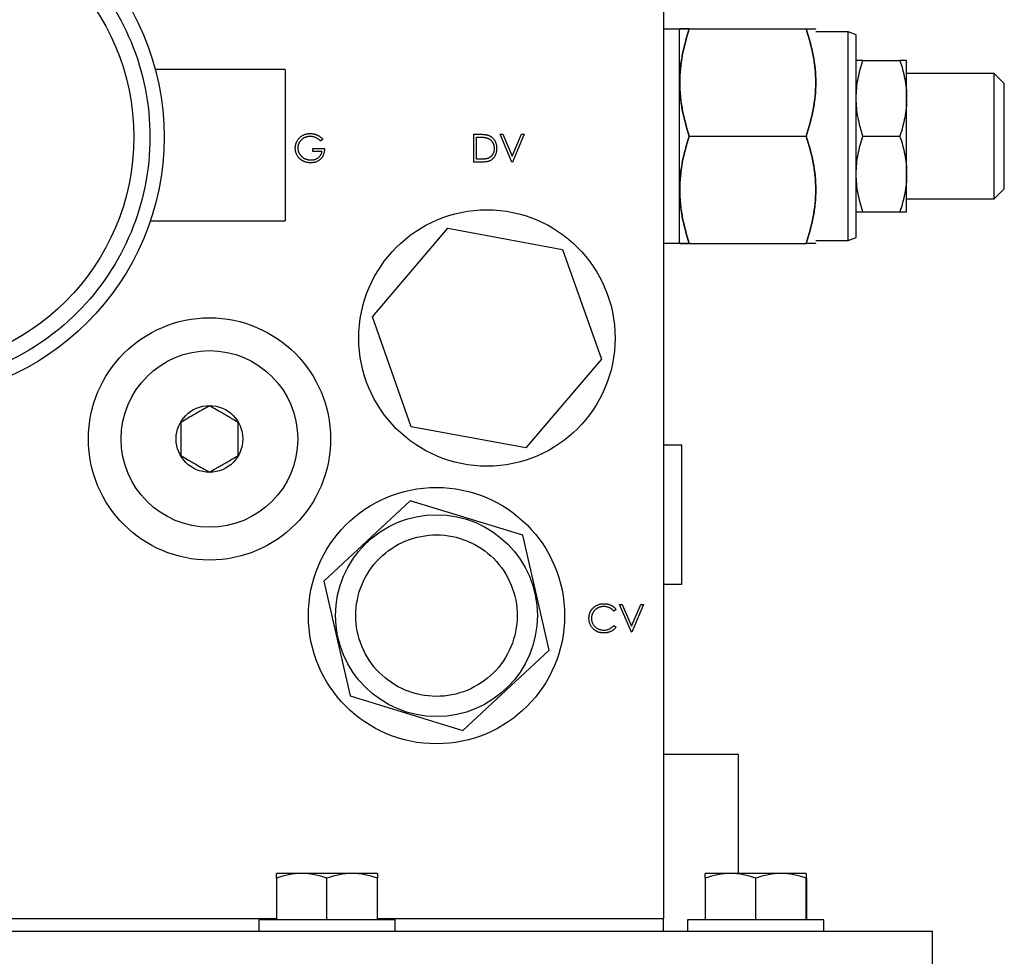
# Model space of a CAD drawing. Header units: inches. Extents: x 4 to 172, y 4 to 132.
# Tile 7 of 41: x 45.24 to 50.11, y 80.73 to 85.37. Entities that reach past the tile are written whole.
import ezdxf

# ---------------------------------------------------------------- set-up
doc = ezdxf.new("R2010")
doc.units = ezdxf.units.IN
doc.header["$LTSCALE"] = 16
doc.header["$MEASUREMENT"] = 0

msp = doc.modelspace()

# ---------------------------------------------------------------- linework, layer by layer
for p, q in [((48.4256, 85.9216), (48.4256, 80.9216)), ((48.5056, 85.3266), (48.4256, 85.3266)), ((48.5062, 85.3276), (48.5056, 85.3266)), ((48.5056, 84.2666), (48.5056, 85.3266)), ((48.5536, 85.3276), (49.1326, 85.3276)), ((49.1806, 85.3266), (49.18, 85.3276)), ((49.3406, 85.3131), (49.1806, 85.3131)), ((49.3806, 85.2986), (49.3406, 85.3131)), ((49.3406, 84.7966), (49.3406, 85.3131)), ((49.3806, 84.7966), (49.3806, 85.2986)), ((49.4141, 85.1716), (49.5971, 85.1716)), ((49.6306, 84.9866), (49.6306, 85.1716)), ((46.5506, 85.1266), (45.9069, 85.1266)), ((46.5506, 85.1266), (46.5506, 84.3766)), ((50.0646, 85.1076), (49.6306, 85.1076)), ((50.1146, 85.0576), (50.0646, 85.1076)), ((50.0646, 84.4856), (50.0646, 85.1076)), ((50.1146, 84.7966), (50.1146, 85.0576)), ((49.6306, 84.9816), (49.6306, 84.9866)), ((49.6306, 84.6116), (49.6306, 84.9816)), ((47.4858, 84.8059), (47.5136, 84.8059)), ((47.4858, 84.6681), (47.4858, 84.8059)), ((47.6165, 84.8059), (47.6298, 84.8059)), ((47.6748, 84.6681), (47.6165, 84.8059)), ((47.6298, 84.8059), (47.6757, 84.6974)), ((47.6757, 84.6974), (47.7216, 84.8059)), ((47.7349, 84.8059), (47.6766, 84.6681)), ((47.7216, 84.8059), (47.7349, 84.8059)), ((46.737, 84.7824), (46.7264, 84.7724)), ((47.4982, 84.6823), (47.4982, 84.7918)), ((47.4982, 84.7918), (47.5079, 84.7918)), ((48.5536, 84.7966), (49.1326, 84.7966)), ((49.3406, 84.2801), (49.3406, 84.7966)), ((49.3806, 84.2947), (49.3806, 84.7966)), ((49.4141, 84.7966), (49.5971, 84.7966)), ((50.1146, 84.5356), (50.1146, 84.7966)), ((46.6875, 84.7211), (46.6875, 84.7353)), ((46.6875, 84.7353), (46.7458, 84.7353)), ((46.7335, 84.7211), (46.6875, 84.7211)), ((47.5285, 84.6681), (47.4858, 84.6681)), ((47.514, 84.6823), (47.4982, 84.6823)), ((47.6766, 84.6681), (47.6748, 84.6681)), ((49.6306, 84.6067), (49.6306, 84.6116)), ((49.6306, 84.4217), (49.6306, 84.6067)), ((50.0646, 84.4856), (50.1146, 84.5356)), ((49.6306, 84.4856), (50.0646, 84.4856)), ((49.4141, 84.4217), (49.5971, 84.4217)), ((45.8823, 84.3766), (46.5506, 84.3766)), ((46.9829, 83.9016), (47.3576, 84.3408)), ((47.3576, 84.3408), (47.9253, 84.2359)), ((49.1806, 84.2801), (49.3406, 84.2801)), ((49.3406, 84.2801), (49.3806, 84.2947)), ((47.9253, 84.2359), (48.1183, 83.6917)), ((48.4256, 84.2666), (48.5056, 84.2666)), ((48.5056, 84.2666), (48.5062, 84.2656)), ((48.5536, 84.2656), (49.1326, 84.2656)), ((49.18, 84.2656), (49.1806, 84.2666)), ((47.1759, 83.3574), (46.9829, 83.9016)), ((48.1183, 83.6917), (47.7436, 83.2525)), ((47.7436, 83.2525), (47.1759, 83.3574)), ((48.5166, 83.2651), (48.4256, 83.2651)), ((48.5166, 82.5781), (48.5166, 83.2651)), ((47.1698, 82.9905), (46.7425, 82.5928)), ((47.7279, 82.8194), (47.1698, 82.9905)), ((47.8587, 82.2505), (47.7279, 82.8194)), ((46.7425, 82.5928), (46.8733, 82.0239)), ((48.4256, 82.5781), (48.5166, 82.5781)), ((48.2082, 82.4772), (48.2215, 82.4772)), ((48.2665, 82.3394), (48.2082, 82.4772)), ((48.2215, 82.4772), (48.2674, 82.3686)), ((48.2674, 82.3686), (48.3133, 82.4772)), ((48.3266, 82.4772), (48.2683, 82.3394)), ((48.3133, 82.4772), (48.3266, 82.4772)), ((48.1906, 82.4519), (48.1797, 82.4436)), ((48.1797, 82.373), (48.1906, 82.3648)), ((48.2683, 82.3394), (48.2665, 82.3394)), ((47.4314, 81.8527), (47.8587, 82.2505)), ((46.8733, 82.0239), (47.4314, 81.8527)), ((48.7966, 81.7341), (48.4256, 81.7341)), ((48.7966, 81.1441), (48.7966, 81.7341)), ((46.6326, 81.1441), (46.5076, 81.1441)), ((46.5076, 81.1218), (46.5076, 80.9141)), ((46.8826, 81.1441), (46.6326, 81.1441)), ((46.7576, 80.9141), (46.7576, 81.1218)), ((47.0076, 81.1441), (46.8826, 81.1441)), ((47.0076, 80.9141), (47.0076, 81.1218)), ((48.7576, 81.1441), (48.6326, 81.1441)), ((48.6326, 81.1218), (48.6326, 80.9141)), ((49.0076, 81.1441), (48.7576, 81.1441)), ((48.8826, 80.9141), (48.8826, 81.1218)), ((49.1326, 81.1441), (49.0076, 81.1441)), ((49.1326, 80.9141), (49.1326, 81.1218)), ((49.135, 81.1218), (49.135, 80.9141)), ((45.1756, 80.9216), (46.5076, 80.9216)), ((46.4196, 80.9141), (46.4196, 80.8591)), ((47.0956, 80.9141), (46.4196, 80.9141)), ((47.0076, 80.9216), (48.4256, 80.9216)), ((47.0956, 80.8591), (47.0956, 80.9141)), ((48.4236, 80.9216), (48.4236, 80.8591)), ((48.5446, 80.9141), (48.5446, 80.8591)), ((49.2206, 80.9141), (48.5446, 80.9141)), ((49.2206, 80.8591), (49.2206, 80.9141)), ((35.7576, 80.8591), (49.7576, 80.8591)), ((49.7576, 80.8591), (49.7576, 80.6091))]:
    msp.add_line(p, q)
for centre, radius in [((44.6506, 84.7924), 1.3), ((44.6506, 84.7924), 1.15), ((47.5506, 83.7966), 0.635), ((46.1756, 83.2966), 0.6), ((46.1756, 83.2966), 0.4375), ((46.1756, 83.2966), 0.1652), ((47.3006, 82.4216), 0.635), ((47.3006, 82.4216), 0.5)]:
    msp.add_circle(centre, radius)
for points, knots in [([(44.6506, 86.0224), (44.9768, 86.0224), (45.2897, 85.8928), (45.751, 85.4315), (45.8806, 85.1186), (45.8806, 84.4662), (45.751, 84.1533), (45.2897, 83.692), (44.9768, 83.5624), (44.6506, 83.5624)], [0, 0, 0, 0, 0.25, 0.25, 0.5, 0.5, 0.75, 0.75, 1, 1, 1, 1]), ([(48.5536, 84.7966), (48.5391, 84.84), (48.5272, 84.8837), (48.5107, 84.9719), (48.5062, 85.0165), (48.5062, 85.0842), (48.5073, 85.1069), (48.5116, 85.1517), (48.5148, 85.174), (48.5272, 85.2405), (48.5391, 85.2842), (48.5536, 85.3276)], [0, 0, 0, 0, 0.25, 0.25, 0.5, 0.5, 0.625, 0.625, 0.75, 0.75, 1, 1, 1, 1]), ([(48.5536, 85.3276), (48.5391, 85.2843), (48.5272, 85.2406), (48.5107, 85.1524), (48.5062, 85.1078), (48.5062, 85.0401), (48.5073, 85.0174), (48.5116, 84.9725), (48.5148, 84.9503), (48.5272, 84.8838), (48.5391, 84.84), (48.5536, 84.7966)], [0, 0, 0, 0, 0.25, 0.25, 0.5, 0.5, 0.625, 0.625, 0.75, 0.75, 1, 1, 1, 1]), ([(48.5536, 85.3276), (48.5391, 85.3276), (48.5272, 85.3276), (48.5107, 85.3276), (48.5062, 85.3276), (48.5062, 85.3276), (48.5107, 85.3276), (48.5272, 85.3276), (48.5391, 85.3276), (48.5536, 85.3276)], [0, 0, 0, 0, 0.25, 0.25, 0.5, 0.5, 0.75, 0.75, 1, 1, 1, 1]), ([(49.1326, 84.7966), (49.147, 84.84), (49.159, 84.8837), (49.1754, 84.9719), (49.18, 85.0165), (49.18, 85.0842), (49.1789, 85.1069), (49.1746, 85.1517), (49.1714, 85.174), (49.159, 85.2405), (49.1471, 85.2842), (49.1326, 85.3276)], [0, 0, 0, 0, 0.25, 0.25, 0.5, 0.5, 0.625, 0.625, 0.75, 0.75, 1, 1, 1, 1]), ([(49.1326, 85.3276), (49.147, 85.3276), (49.159, 85.3276), (49.1755, 85.3276), (49.18, 85.3276), (49.18, 85.3276)], [0, 0, 0, 0, 0.5, 0.5, 1, 1, 1, 1]), ([(49.1326, 85.3276), (49.147, 85.2843), (49.159, 85.2406), (49.1754, 85.1524), (49.18, 85.1078), (49.18, 85.0401), (49.1789, 85.0174), (49.1746, 84.9725), (49.1714, 84.9503), (49.159, 84.8838), (49.1471, 84.84), (49.1326, 84.7966)], [0, 0, 0, 0, 0.25, 0.25, 0.5, 0.5, 0.625, 0.625, 0.75, 0.75, 1, 1, 1, 1]), ([(49.3806, 84.9866), (49.3808, 85.0182), (49.384, 85.0493), (49.3957, 85.1109), (49.404, 85.1414), (49.4141, 85.1716)], [0, 0, 0, 0, 0.5, 0.5, 1, 1, 1, 1]), ([(49.4141, 85.1716), (49.404, 85.1716), (49.3957, 85.1716), (49.384, 85.1716), (49.3808, 85.1716), (49.3806, 85.1716)], [0, 0, 0, 0, 0.5, 0.5, 1, 1, 1, 1]), ([(49.5971, 85.1716), (49.6072, 85.1414), (49.6155, 85.1109), (49.6272, 85.0493), (49.6304, 85.0182), (49.6306, 84.9866)], [0, 0, 0, 0, 0.5, 0.5, 1, 1, 1, 1]), ([(49.6306, 85.1716), (49.6304, 85.1716), (49.6272, 85.1716), (49.6155, 85.1716), (49.6072, 85.1716), (49.5971, 85.1716)], [0, 0, 0, 0, 0.5, 0.5, 1, 1, 1, 1]), ([(49.4141, 84.7966), (49.404, 84.8269), (49.3957, 84.8573), (49.384, 84.9189), (49.3808, 84.9501), (49.3806, 84.9816)], [0, 0, 0, 0, 0.5, 0.5, 1, 1, 1, 1]), ([(49.6306, 84.9816), (49.6304, 84.9501), (49.6272, 84.9189), (49.6155, 84.8573), (49.6072, 84.8269), (49.5971, 84.7966)], [0, 0, 0, 0, 0.5, 0.5, 1, 1, 1, 1]), ([(46.601, 84.7371), (46.601, 84.7387), (46.601, 84.7419), (46.6015, 84.7467), (46.6023, 84.7514), (46.6033, 84.756), (46.6047, 84.7606), (46.6063, 84.765), (46.6083, 84.7693), (46.6106, 84.7736), (46.6131, 84.7777), (46.6158, 84.7816), (46.6188, 84.7852), (46.622, 84.7886), (46.6254, 84.7918), (46.6291, 84.7948), (46.633, 84.7975), (46.6371, 84.8), (46.6413, 84.8022), (46.6457, 84.8042), (46.6503, 84.8058), (46.655, 84.8072), (46.6598, 84.8082), (46.6648, 84.8089), (46.6699, 84.8094), (46.6733, 84.8095), (46.6751, 84.8095)], [0, 0, 0, 0, 0.0420394, 0.0835445, 0.1246431, 0.1653031, 0.2061707, 0.2469707, 0.2883293, 0.3299865, 0.3717975, 0.4127376, 0.4534593, 0.4940013, 0.5343807, 0.5749515, 0.6158917, 0.6572496, 0.6990066, 0.7404863, 0.7823252, 0.8245675, 0.8670412, 0.9104995, 0.9546192, 1, 1, 1, 1]), ([(46.6751, 84.8095), (46.6765, 84.8095), (46.6793, 84.8094), (46.6835, 84.8091), (46.6877, 84.8086), (46.6918, 84.8079), (46.6958, 84.807), (46.6997, 84.8059), (46.7036, 84.8046), (46.7075, 84.8031), (46.7112, 84.8013), (46.715, 84.7994), (46.7187, 84.7972), (46.7224, 84.7947), (46.7261, 84.792), (46.7298, 84.789), (46.7334, 84.7858), (46.7358, 84.7836), (46.737, 84.7824)], [0, 0, 0, 0, 0.061617, 0.122179, 0.182216, 0.241864, 0.30096, 0.359969, 0.419033, 0.478069, 0.537993, 0.59896, 0.661321, 0.725248, 0.79122, 0.858746, 0.928318, 1, 1, 1, 1]), ([(47.5136, 84.8059), (47.516, 84.8059), (47.5207, 84.8059), (47.5275, 84.8057), (47.5337, 84.8053), (47.5395, 84.8048), (47.5447, 84.8041), (47.5494, 84.8032), (47.5536, 84.8022), (47.5561, 84.8014), (47.5573, 84.801)], [0, 0, 0, 0, 0.164289, 0.317406, 0.458844, 0.589367, 0.707831, 0.81577, 0.91288, 1, 1, 1, 1]), ([(46.6747, 84.7953), (46.6733, 84.7953), (46.6707, 84.7953), (46.6667, 84.7949), (46.6628, 84.7943), (46.6589, 84.7934), (46.6551, 84.7923), (46.6513, 84.791), (46.6476, 84.7894), (46.6439, 84.7875), (46.6404, 84.7855), (46.6371, 84.7832), (46.6339, 84.7808), (46.631, 84.7782), (46.6283, 84.7755), (46.6257, 84.7725), (46.6234, 84.7694), (46.6213, 84.7661), (46.6194, 84.7628), (46.6178, 84.7593), (46.6164, 84.7558), (46.6153, 84.7523), (46.6144, 84.7487), (46.6138, 84.7451), (46.6134, 84.7414), (46.6134, 84.7389), (46.6133, 84.7377)], [0, 0, 0, 0, 0.042841, 0.085571, 0.127719, 0.170068, 0.212787, 0.255482, 0.298877, 0.342861, 0.386528, 0.429532, 0.471886, 0.513729, 0.555082, 0.596535, 0.63812, 0.679822, 0.721331, 0.761888, 0.802199, 0.841806, 0.88106, 0.920633, 0.960101, 1, 1, 1, 1]), ([(46.7264, 84.7724), (46.7245, 84.7742), (46.7207, 84.7777), (46.7145, 84.7824), (46.7081, 84.7863), (46.7014, 84.7896), (46.6946, 84.7921), (46.6879, 84.794), (46.6813, 84.7951), (46.6768, 84.7953), (46.6747, 84.7953)], [0, 0, 0, 0, 0.136144, 0.269043, 0.398517, 0.5271, 0.652283, 0.77168, 0.887495, 1, 1, 1, 1]), ([(47.5079, 84.7918), (47.5102, 84.7918), (47.5148, 84.7918), (47.5214, 84.7916), (47.5275, 84.7913), (47.533, 84.7909), (47.5381, 84.7903), (47.5426, 84.7897), (47.5466, 84.7889), (47.549, 84.7883), (47.5502, 84.7879)], [0, 0, 0, 0, 0.167024, 0.32181, 0.464407, 0.594889, 0.713417, 0.820715, 0.915681, 1, 1, 1, 1]), ([(47.5502, 84.7879), (47.5516, 84.7875), (47.5543, 84.7866), (47.5583, 84.7849), (47.562, 84.7829), (47.5655, 84.7807), (47.5687, 84.7781), (47.5717, 84.7753), (47.5744, 84.7722), (47.5769, 84.7689), (47.5792, 84.7653), (47.5811, 84.7616), (47.5828, 84.7576), (47.5842, 84.7535), (47.5852, 84.7492), (47.5859, 84.7448), (47.5864, 84.7401), (47.5865, 84.7369), (47.5865, 84.7353)], [0, 0, 0, 0, 0.063993, 0.12592, 0.186874, 0.246558, 0.305884, 0.365135, 0.425, 0.485666, 0.546916, 0.608206, 0.669976, 0.732826, 0.796774, 0.862187, 0.929849, 1, 1, 1, 1]), ([(47.5573, 84.801), (47.5589, 84.8004), (47.5621, 84.7992), (47.5666, 84.7969), (47.5708, 84.7943), (47.5748, 84.7915), (47.5784, 84.7882), (47.5819, 84.7847), (47.585, 84.7808), (47.5879, 84.7766), (47.5905, 84.7722), (47.5928, 84.7676), (47.5946, 84.7627), (47.5962, 84.7576), (47.5974, 84.7523), (47.5982, 84.7468), (47.5988, 84.7411), (47.5988, 84.7373), (47.5989, 84.7353)], [0, 0, 0, 0, 0.061545, 0.121694, 0.181155, 0.239875, 0.298702, 0.357647, 0.417605, 0.478494, 0.540407, 0.602345, 0.665004, 0.728559, 0.793651, 0.860534, 0.929236, 1, 1, 1, 1]), ([(48.5536, 84.2656), (48.5391, 84.309), (48.5272, 84.3527), (48.5107, 84.4409), (48.5062, 84.4855), (48.5062, 84.5532), (48.5073, 84.5759), (48.5116, 84.6207), (48.5148, 84.643), (48.5272, 84.7095), (48.5391, 84.7532), (48.5536, 84.7966)], [0, 0, 0, 0, 0.25, 0.25, 0.5, 0.5, 0.625, 0.625, 0.75, 0.75, 1, 1, 1, 1]), ([(48.5536, 84.7966), (48.5391, 84.7533), (48.5272, 84.7096), (48.5107, 84.6214), (48.5062, 84.5768), (48.5062, 84.5091), (48.5073, 84.4864), (48.5116, 84.4415), (48.5148, 84.4193), (48.5272, 84.3528), (48.5391, 84.309), (48.5536, 84.2656)], [0, 0, 0, 0, 0.25, 0.25, 0.5, 0.5, 0.625, 0.625, 0.75, 0.75, 1, 1, 1, 1]), ([(49.1326, 84.2656), (49.147, 84.309), (49.159, 84.3527), (49.1754, 84.4409), (49.18, 84.4855), (49.18, 84.5532), (49.1789, 84.5759), (49.1746, 84.6207), (49.1714, 84.643), (49.159, 84.7095), (49.1471, 84.7532), (49.1326, 84.7966)], [0, 0, 0, 0, 0.25, 0.25, 0.5, 0.5, 0.625, 0.625, 0.75, 0.75, 1, 1, 1, 1]), ([(49.1326, 84.7966), (49.147, 84.7533), (49.159, 84.7096), (49.1754, 84.6214), (49.18, 84.5768), (49.18, 84.5091), (49.1789, 84.4864), (49.1746, 84.4415), (49.1714, 84.4193), (49.159, 84.3528), (49.1471, 84.309), (49.1326, 84.2656)], [0, 0, 0, 0, 0.25, 0.25, 0.5, 0.5, 0.625, 0.625, 0.75, 0.75, 1, 1, 1, 1]), ([(49.3806, 84.6116), (49.3808, 84.6432), (49.384, 84.6743), (49.3957, 84.736), (49.404, 84.7664), (49.4141, 84.7966)], [0, 0, 0, 0, 0.5, 0.5, 1, 1, 1, 1]), ([(49.5971, 84.7966), (49.6072, 84.7664), (49.6155, 84.736), (49.6272, 84.6743), (49.6304, 84.6432), (49.6306, 84.6116)], [0, 0, 0, 0, 0.5, 0.5, 1, 1, 1, 1]), ([(46.6179, 84.6907), (46.6165, 84.6924), (46.6138, 84.6957), (46.6104, 84.701), (46.6075, 84.7066), (46.6051, 84.7123), (46.6032, 84.7182), (46.6019, 84.7243), (46.6011, 84.7307), (46.601, 84.7349), (46.601, 84.7371)], [0, 0, 0, 0, 0.127896, 0.253668, 0.376738, 0.499344, 0.621999, 0.745699, 0.871345, 1, 1, 1, 1]), ([(46.6133, 84.7377), (46.6134, 84.7364), (46.6134, 84.7338), (46.6138, 84.7301), (46.6145, 84.7263), (46.6154, 84.7226), (46.6166, 84.719), (46.6181, 84.7154), (46.6198, 84.7119), (46.6219, 84.7084), (46.6241, 84.705), (46.6266, 84.7019), (46.6292, 84.6988), (46.6321, 84.696), (46.6351, 84.6934), (46.6384, 84.691), (46.6419, 84.6887), (46.6455, 84.6866), (46.6493, 84.6848), (46.6532, 84.6831), (46.6573, 84.6818), (46.6614, 84.6807), (46.6656, 84.6798), (46.6698, 84.6792), (46.6742, 84.6788), (46.6772, 84.6788), (46.6786, 84.6787)], [0, 0, 0, 0, 0.038994, 0.077882, 0.116652, 0.155416, 0.194618, 0.234261, 0.274547, 0.315667, 0.35702, 0.398083, 0.439098, 0.479833, 0.521274, 0.562841, 0.605292, 0.648409, 0.691727, 0.735149, 0.778369, 0.821661, 0.865524, 0.909731, 0.954523, 1, 1, 1, 1]), ([(46.7458, 84.7353), (46.7458, 84.7326), (46.7456, 84.7275), (46.7447, 84.72), (46.7432, 84.7129), (46.7412, 84.7062), (46.7385, 84.6999), (46.7353, 84.694), (46.7315, 84.6886), (46.7272, 84.6836), (46.7224, 84.6792), (46.7171, 84.6753), (46.7115, 84.6719), (46.7055, 84.6693), (46.699, 84.6672), (46.6922, 84.6657), (46.685, 84.6648), (46.6801, 84.6647), (46.6776, 84.6646)], [0, 0, 0, 0, 0.071272, 0.139493, 0.204635, 0.267406, 0.328446, 0.388397, 0.447734, 0.507392, 0.566768, 0.625478, 0.684067, 0.743248, 0.804033, 0.866499, 0.931723, 1, 1, 1, 1]), ([(46.6786, 84.6787), (46.6804, 84.6788), (46.6839, 84.6789), (46.6891, 84.6794), (46.694, 84.6803), (46.6988, 84.6816), (46.7033, 84.6833), (46.7076, 84.6853), (46.7117, 84.6877), (46.7156, 84.6905), (46.7192, 84.6935), (46.7224, 84.6968), (46.7252, 84.7003), (46.7277, 84.7041), (46.7297, 84.708), (46.7314, 84.7122), (46.7327, 84.7166), (46.7332, 84.7196), (46.7335, 84.7211)], [0, 0, 0, 0, 0.07063, 0.138694, 0.204918, 0.269441, 0.332636, 0.395302, 0.457764, 0.520657, 0.582852, 0.643315, 0.70258, 0.760908, 0.81949, 0.878269, 0.938491, 1, 1, 1, 1]), ([(47.5989, 84.7353), (47.5988, 84.7336), (47.5988, 84.7302), (47.5984, 84.7253), (47.5977, 84.7205), (47.5967, 84.7159), (47.5955, 84.7114), (47.594, 84.707), (47.5922, 84.7029), (47.5902, 84.6989), (47.5879, 84.6951), (47.5855, 84.6915), (47.583, 84.6882), (47.5802, 84.6852), (47.5773, 84.6824), (47.5742, 84.6799), (47.5709, 84.6776), (47.5675, 84.6756), (47.5638, 84.6738), (47.5598, 84.6723), (47.5554, 84.671), (47.5507, 84.67), (47.5457, 84.6691), (47.5402, 84.6686), (47.5345, 84.6682), (47.5305, 84.6682), (47.5285, 84.6681)], [0, 0, 0, 0, 0.046081, 0.090807, 0.134295, 0.177024, 0.218823, 0.260244, 0.30108, 0.341614, 0.381583, 0.42012, 0.458075, 0.494738, 0.531195, 0.566934, 0.602713, 0.638327, 0.674853, 0.713467, 0.754442, 0.797815, 0.843989, 0.893072, 0.944963, 1, 1, 1, 1]), ([(47.5865, 84.7353), (47.5865, 84.7338), (47.5864, 84.7308), (47.586, 84.7264), (47.5853, 84.7222), (47.5843, 84.7181), (47.5831, 84.7142), (47.5815, 84.7105), (47.5798, 84.707), (47.5777, 84.7037), (47.5754, 84.7006), (47.5728, 84.6977), (47.5701, 84.6951), (47.5672, 84.6927), (47.564, 84.6906), (47.5607, 84.6887), (47.5571, 84.6871), (47.5546, 84.6862), (47.5534, 84.6858)], [0, 0, 0, 0, 0.071536, 0.140328, 0.207105, 0.272194, 0.335537, 0.397697, 0.459149, 0.520469, 0.581118, 0.64032, 0.699421, 0.758217, 0.816875, 0.876662, 0.937585, 1, 1, 1, 1]), ([(46.6776, 84.6646), (46.676, 84.6646), (46.6729, 84.6647), (46.6684, 84.665), (46.664, 84.6655), (46.6597, 84.6662), (46.6556, 84.6671), (46.6515, 84.6682), (46.6476, 84.6696), (46.6438, 84.6711), (46.6401, 84.6728), (46.6366, 84.6748), (46.6331, 84.6769), (46.6298, 84.6792), (46.6266, 84.6818), (46.6236, 84.6846), (46.6206, 84.6875), (46.6188, 84.6896), (46.6179, 84.6907)], [0, 0, 0, 0, 0.069237, 0.136557, 0.202094, 0.266464, 0.329769, 0.391879, 0.453271, 0.514115, 0.57439, 0.634142, 0.693923, 0.754152, 0.81447, 0.875661, 0.937348, 1, 1, 1, 1]), ([(47.5534, 84.6858), (47.5524, 84.6855), (47.5502, 84.6849), (47.5466, 84.6842), (47.5425, 84.6836), (47.5379, 84.6831), (47.5327, 84.6827), (47.5269, 84.6825), (47.5206, 84.6823), (47.5163, 84.6823), (47.514, 84.6823)], [0, 0, 0, 0, 0.078677, 0.170258, 0.274976, 0.393254, 0.524451, 0.669372, 0.828099, 1, 1, 1, 1]), ([(49.4141, 84.4217), (49.404, 84.4519), (49.3957, 84.4823), (49.384, 84.5439), (49.3808, 84.5751), (49.3806, 84.6067)], [0, 0, 0, 0, 0.5, 0.5, 1, 1, 1, 1]), ([(49.6306, 84.6067), (49.6304, 84.5751), (49.6272, 84.5439), (49.6155, 84.4823), (49.6072, 84.4519), (49.5971, 84.4217)], [0, 0, 0, 0, 0.5, 0.5, 1, 1, 1, 1]), ([(49.3806, 84.4217), (49.3808, 84.4217), (49.384, 84.4217), (49.3957, 84.4217), (49.404, 84.4217), (49.4141, 84.4217)], [0, 0, 0, 0, 0.5, 0.5, 1, 1, 1, 1]), ([(49.5971, 84.4217), (49.6072, 84.4217), (49.6155, 84.4217), (49.6272, 84.4217), (49.6304, 84.4217), (49.6306, 84.4217)], [0, 0, 0, 0, 0.5, 0.5, 1, 1, 1, 1]), ([(48.5536, 84.2656), (48.5391, 84.2656), (48.5272, 84.2656), (48.5107, 84.2656), (48.5062, 84.2656), (48.5062, 84.2656), (48.5107, 84.2656), (48.5272, 84.2656), (48.5391, 84.2656), (48.5536, 84.2656)], [0, 0, 0, 0, 0.25, 0.25, 0.5, 0.5, 0.75, 0.75, 1, 1, 1, 1]), ([(49.18, 84.2656), (49.18, 84.2656), (49.1755, 84.2656), (49.159, 84.2656), (49.147, 84.2656), (49.1326, 84.2656)], [0, 0, 0, 0, 0.5, 0.5, 1, 1, 1, 1]), ([(46.1756, 83.4612), (46.1645, 83.4548), (46.1531, 83.4482), (46.1354, 83.438), (46.1294, 83.4345), (46.1171, 83.4274), (46.1108, 83.4238), (46.0922, 83.413), (46.0799, 83.406), (46.0558, 83.392), (46.0443, 83.3854), (46.0331, 83.3789)], [0, 0, 0, 0, 0.25, 0.25, 0.375, 0.375, 0.5, 0.5, 0.75, 0.75, 1, 1, 1, 1]), ([(46.3181, 83.3789), (46.307, 83.3853), (46.2956, 83.3919), (46.2779, 83.4021), (46.2719, 83.4056), (46.2596, 83.4127), (46.2533, 83.4163), (46.2347, 83.4271), (46.2224, 83.4341), (46.1983, 83.4481), (46.1868, 83.4547), (46.1756, 83.4612)], [0, 0, 0, 0, 0.25, 0.25, 0.375, 0.375, 0.5, 0.5, 0.75, 0.75, 1, 1, 1, 1]), ([(46.0331, 83.3789), (46.0331, 83.3661), (46.0331, 83.3529), (46.0331, 83.3325), (46.0331, 83.3256), (46.0331, 83.3115), (46.0331, 83.3042), (46.0331, 83.2825), (46.0331, 83.2683), (46.0331, 83.2407), (46.0331, 83.2273), (46.0331, 83.2144)], [0, 0, 0, 0, 0.25, 0.25, 0.375, 0.375, 0.5, 0.5, 0.75, 0.75, 1, 1, 1, 1]), ([(46.3181, 83.2144), (46.3181, 83.2272), (46.3181, 83.2403), (46.3181, 83.2607), (46.3181, 83.2677), (46.3181, 83.2818), (46.3181, 83.2891), (46.3181, 83.3108), (46.3181, 83.3249), (46.3181, 83.3526), (46.3181, 83.366), (46.3181, 83.3789)], [0, 0, 0, 0, 0.25, 0.25, 0.375, 0.375, 0.5, 0.5, 0.75, 0.75, 1, 1, 1, 1]), ([(46.0331, 83.2144), (46.0442, 83.2079), (46.0556, 83.2014), (46.0733, 83.1912), (46.0793, 83.1877), (46.0916, 83.1806), (46.0979, 83.177), (46.1165, 83.1662), (46.1288, 83.1591), (46.1529, 83.1452), (46.1644, 83.1386), (46.1756, 83.1321)], [0, 0, 0, 0, 0.25, 0.25, 0.375, 0.375, 0.5, 0.5, 0.75, 0.75, 1, 1, 1, 1]), ([(46.1756, 83.1321), (46.1867, 83.1385), (46.1981, 83.1451), (46.2158, 83.1553), (46.2218, 83.1588), (46.2341, 83.1658), (46.2404, 83.1695), (46.259, 83.1803), (46.2713, 83.1873), (46.2954, 83.2012), (46.3069, 83.2079), (46.3181, 83.2144)], [0, 0, 0, 0, 0.25, 0.25, 0.375, 0.375, 0.5, 0.5, 0.75, 0.75, 1, 1, 1, 1]), ([(47.1833, 82.0392), (47.0819, 82.0703), (46.997, 82.1404), (46.8975, 82.3279), (46.8871, 82.4375), (46.9493, 82.6403), (47.0194, 82.7253), (47.2068, 82.8247), (47.3164, 82.8352), (47.4179, 82.8041)], [0, 0, 0, 0, 0.25, 0.25, 0.5, 0.5, 0.75, 0.75, 1, 1, 1, 1]), ([(47.4179, 82.8041), (47.5193, 82.773), (47.6042, 82.7028), (47.7037, 82.5154), (47.7141, 82.4058), (47.6519, 82.2029), (47.5818, 82.118), (47.3944, 82.0186), (47.2847, 82.0081), (47.1833, 82.0392)], [0, 0, 0, 0, 0.25, 0.25, 0.5, 0.5, 0.75, 0.75, 1, 1, 1, 1]), ([(48.0563, 82.4091), (48.0564, 82.4116), (48.0565, 82.4164), (48.0575, 82.4236), (48.0591, 82.4305), (48.0615, 82.437), (48.0644, 82.4433), (48.0681, 82.4492), (48.0724, 82.4549), (48.0774, 82.4601), (48.0828, 82.465), (48.0886, 82.4692), (48.0948, 82.4727), (48.1012, 82.4757), (48.1081, 82.4779), (48.1152, 82.4795), (48.1227, 82.4805), (48.1278, 82.4807), (48.1304, 82.4807)], [0, 0, 0, 0, 0.0645578, 0.1270135, 0.1879548, 0.2480139, 0.3077477, 0.3682345, 0.4294698, 0.4927434, 0.5562578, 0.6182168, 0.6796555, 0.7412455, 0.8034153, 0.8668155, 0.9323283, 1, 1, 1, 1]), ([(48.1297, 82.4666), (48.1283, 82.4666), (48.1255, 82.4665), (48.1214, 82.4661), (48.1174, 82.4655), (48.1135, 82.4647), (48.1097, 82.4636), (48.1059, 82.4622), (48.1022, 82.4606), (48.0986, 82.4588), (48.0952, 82.4568), (48.0919, 82.4546), (48.0888, 82.4522), (48.0859, 82.4496), (48.0833, 82.4469), (48.0808, 82.4441), (48.0785, 82.441), (48.0765, 82.4378), (48.0746, 82.4345), (48.073, 82.431), (48.0717, 82.4274), (48.0706, 82.4238), (48.0697, 82.42), (48.0691, 82.4161), (48.0687, 82.4122), (48.0687, 82.4095), (48.0687, 82.4081)], [0, 0, 0, 0, 0.043955, 0.087502, 0.130463, 0.172752, 0.215403, 0.25765, 0.300153, 0.343121, 0.385925, 0.427686, 0.468818, 0.509492, 0.549883, 0.58998, 0.630405, 0.670869, 0.711384, 0.751627, 0.791776, 0.832459, 0.873319, 0.914543, 0.956924, 1, 1, 1, 1]), ([(48.1797, 82.4436), (48.179, 82.4445), (48.1774, 82.4464), (48.175, 82.4489), (48.1724, 82.4513), (48.1697, 82.4536), (48.1669, 82.4556), (48.164, 82.4575), (48.1609, 82.4592), (48.1567, 82.4613), (48.1512, 82.4634), (48.1443, 82.4652), (48.1371, 82.4664), (48.1322, 82.4665), (48.1297, 82.4666)], [0, 0, 0, 0, 0.063163, 0.125475, 0.187121, 0.248294, 0.309295, 0.36985, 0.430973, 0.492456, 0.616148, 0.740844, 0.868183, 1, 1, 1, 1]), ([(48.1304, 82.4807), (48.132, 82.4807), (48.1352, 82.4807), (48.1398, 82.4803), (48.1443, 82.4797), (48.1487, 82.4789), (48.153, 82.4778), (48.1572, 82.4765), (48.1612, 82.4749), (48.1651, 82.4732), (48.1689, 82.4712), (48.1725, 82.469), (48.176, 82.4666), (48.1793, 82.4641), (48.1823, 82.4613), (48.1853, 82.4584), (48.188, 82.4552), (48.1897, 82.453), (48.1906, 82.4519)], [0, 0, 0, 0, 0.0685475, 0.1356829, 0.201215, 0.2656822, 0.3292668, 0.3923954, 0.4550698, 0.5171269, 0.57879, 0.6397399, 0.7001915, 0.7598062, 0.8196283, 0.8793548, 0.9395116, 1, 1, 1, 1]), ([(48.0738, 82.36), (48.0724, 82.3617), (48.0696, 82.3651), (48.066, 82.3706), (48.063, 82.3764), (48.0606, 82.3824), (48.0586, 82.3887), (48.0573, 82.3953), (48.0564, 82.4021), (48.0563, 82.4067), (48.0563, 82.4091)], [0, 0, 0, 0, 0.124329, 0.247156, 0.36878, 0.490734, 0.613614, 0.738958, 0.867311, 1, 1, 1, 1]), ([(48.0687, 82.4081), (48.0687, 82.4061), (48.0688, 82.4021), (48.0697, 82.3963), (48.071, 82.3906), (48.073, 82.3853), (48.0754, 82.3802), (48.0785, 82.3754), (48.0821, 82.3708), (48.0862, 82.3666), (48.0907, 82.3627), (48.0955, 82.3593), (48.1006, 82.3564), (48.1061, 82.354), (48.1118, 82.3522), (48.1178, 82.3509), (48.124, 82.3501), (48.1283, 82.35), (48.1305, 82.35)], [0, 0, 0, 0, 0.064323, 0.12629, 0.186726, 0.246146, 0.305576, 0.365429, 0.426326, 0.48884, 0.551725, 0.613919, 0.675484, 0.737334, 0.800229, 0.864502, 0.931041, 1, 1, 1, 1]), ([(48.1305, 82.35), (48.1329, 82.3501), (48.1377, 82.3502), (48.1446, 82.3513), (48.1512, 82.3531), (48.1576, 82.3556), (48.1636, 82.3589), (48.1694, 82.3628), (48.1748, 82.3675), (48.1781, 82.3711), (48.1797, 82.373)], [0, 0, 0, 0, 0.128515, 0.252949, 0.374755, 0.49594, 0.617181, 0.740909, 0.867811, 1, 1, 1, 1]), ([(48.1306, 82.3359), (48.1291, 82.3359), (48.1262, 82.3359), (48.1219, 82.3362), (48.1176, 82.3367), (48.1136, 82.3373), (48.1096, 82.3381), (48.1057, 82.3392), (48.102, 82.3404), (48.0984, 82.3418), (48.0949, 82.3434), (48.0915, 82.3452), (48.0882, 82.3472), (48.0851, 82.3494), (48.0821, 82.3517), (48.0792, 82.3543), (48.0764, 82.357), (48.0746, 82.359), (48.0738, 82.36)], [0, 0, 0, 0, 0.069663, 0.13775, 0.203917, 0.26878, 0.332414, 0.394754, 0.45618, 0.516996, 0.577396, 0.637198, 0.696999, 0.756756, 0.816554, 0.876948, 0.938132, 1, 1, 1, 1]), ([(48.1906, 82.3648), (48.1897, 82.3636), (48.1879, 82.3614), (48.1851, 82.3582), (48.1822, 82.3553), (48.179, 82.3525), (48.1758, 82.3499), (48.1723, 82.3475), (48.1687, 82.3453), (48.1649, 82.3433), (48.161, 82.3416), (48.157, 82.3401), (48.1529, 82.3388), (48.1487, 82.3377), (48.1443, 82.3368), (48.1398, 82.3363), (48.1353, 82.3359), (48.1322, 82.3359), (48.1306, 82.3359)], [0, 0, 0, 0, 0.061674, 0.123053, 0.183475, 0.243727, 0.304279, 0.364863, 0.425946, 0.487391, 0.54922, 0.611144, 0.673529, 0.736961, 0.800785, 0.866013, 0.932101, 1, 1, 1, 1])]:
    msp.add_open_spline(points, degree=3, knots=knots)
for points in [[(46.6326, 81.1441), (46.5899, 81.1441), (46.5484, 81.1354), (46.5076, 81.1218)], [(46.5076, 81.1218), (46.5076, 81.1354), (46.5076, 81.1441), (46.5076, 81.1441)], [(46.7576, 81.1218), (46.7168, 81.1354), (46.6753, 81.1441), (46.6326, 81.1441)], [(46.8826, 81.1441), (46.8399, 81.1441), (46.7984, 81.1354), (46.7576, 81.1218)], [(47.0076, 81.1218), (46.9668, 81.1354), (46.9253, 81.1441), (46.8826, 81.1441)], [(47.0076, 81.1441), (47.0076, 81.1441), (47.0076, 81.1354), (47.0076, 81.1218)], [(48.7576, 81.1441), (48.7149, 81.1441), (48.6734, 81.1354), (48.6326, 81.1218)], [(48.6326, 81.1218), (48.6326, 81.1354), (48.6326, 81.1441), (48.6326, 81.1441)], [(48.8826, 81.1218), (48.8418, 81.1354), (48.8003, 81.1441), (48.7576, 81.1441)], [(49.0076, 81.1441), (48.9649, 81.1441), (48.9234, 81.1354), (48.8826, 81.1218)], [(49.1326, 81.1218), (49.0918, 81.1354), (49.0503, 81.1441), (49.0076, 81.1441)], [(49.1326, 81.1441), (49.1326, 81.1441), (49.1326, 81.1354), (49.1326, 81.1218)]]:
    msp.add_open_spline(points, degree=3)

doc.saveas('drawing.dxf')
